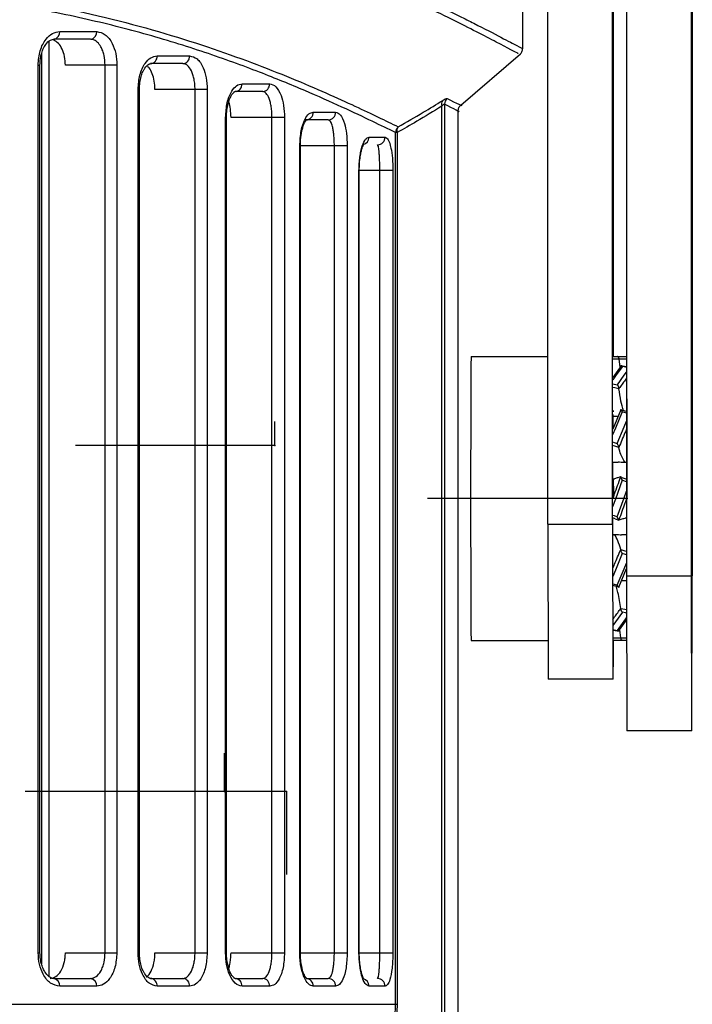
# Model space of a CAD drawing. Header units: millimetres. Extents: x -172 to 186, y -17 to 277.
# Tile 19 of 26: x 132 to 158, y 67 to 105. Entities that reach past the tile are written whole.
import ezdxf

# ---------------------------------------------------------------- set-up
doc = ezdxf.new("R2010")
doc.units = ezdxf.units.MM
doc.header["$PDSIZE"] = -1

msp = doc.modelspace()

# ---------------------------------------------------------------- linework, layer by layer
at = {"color": 7, "linetype": 'Continuous', "lineweight": 25}
for p, q in [((155.938, 172.358), (155.938, 83.358)), ((158.438, 172.358), (158.438, 83.358)), ((158.487, 172.358), (158.487, 83.358)), ((152.89, 85.358), (152.89, 135.858)), ((155.39, 85.358), (155.39, 135.858)), ((155.435, 91.858), (155.435, 135.858)), ((151.913, 103.797), (151.913, 133.858)), ((133.971, 104.454), (135.404, 104.454)), ((133.555, 104.067), (133.555, 67.845)), ((135.164, 104.154), (133.738, 104.154)), ((133.264, 103.587), (133.264, 68.325)), ((137.746, 103.511), (139.006, 103.511)), ((149.515, 101.601), (151.834, 103.592)), ((133.134, 68.758), (133.134, 103.154)), ((133.134, 103.154), (133.205, 103.154)), ((133.205, 68.758), (133.205, 103.154)), ((136.186, 103.154), (134.192, 103.154)), ((135.73, 68.758), (135.73, 103.154)), ((136.186, 103.154), (136.186, 68.758)), ((138.748, 103.211), (137.495, 103.211)), ((141.037, 102.429), (142.109, 102.429)), ((137.006, 68.758), (137.006, 102.211)), ((137.006, 102.211), (137.058, 102.211)), ((137.058, 68.758), (137.058, 102.211)), ((139.688, 102.211), (137.663, 102.211)), ((139.215, 68.758), (139.215, 102.211)), ((139.688, 102.211), (139.688, 68.758)), ((141.837, 102.129), (140.77, 102.129)), ((148.775, 66.071), (148.775, 101.56)), ((148.883, 101.634), (148.883, 66.071)), ((140.399, 68.758), (140.399, 101.129)), ((140.399, 101.129), (140.435, 101.129)), ((140.435, 68.758), (140.435, 101.129)), ((142.683, 101.129), (140.609, 101.129)), ((142.196, 68.758), (142.196, 101.129)), ((142.683, 101.129), (142.683, 68.758)), ((143.799, 101.331), (144.663, 101.331)), ((149.413, 66.071), (149.413, 101.381)), ((144.378, 101.031), (143.518, 101.031)), ((145.961, 100.364), (146.579, 100.364)), ((146.983, 66.758), (146.983, 100.537)), ((147.046, 100.537), (146.983, 100.537)), ((147.046, 100.537), (147.046, 66.758)), ((143.275, 68.758), (143.275, 100.031)), ((145.114, 100.031), (143.275, 100.031)), ((143.297, 68.758), (143.297, 100.031)), ((144.615, 68.758), (144.615, 100.031)), ((145.114, 100.031), (145.114, 68.758)), ((145.569, 68.758), (145.569, 99.064)), ((146.883, 99.064), (145.569, 99.064)), ((145.58, 68.758), (145.58, 99.064)), ((146.375, 68.758), (146.375, 99.064)), ((146.883, 99.064), (146.883, 68.758)), ((149.913, 91.858), (152.89, 91.858)), ((155.411, 91.858), (155.938, 91.858)), ((155.69, 91.465), (155.649, 91.755)), ((155.735, 91.497), (155.406, 91.045)), ((155.938, 91.461), (155.703, 91.503)), ((155.715, 89.789), (155.401, 89.04)), ((155.435, 89.723), (155.435, 89.764)), ((155.713, 89.781), (155.696, 89.721)), ((155.938, 89.724), (155.704, 89.797)), ((155.713, 89.781), (155.741, 89.772)), ((155.721, 89.803), (155.715, 89.791)), ((155.406, 89.548), (155.405, 89.066)), ((155.406, 89.548), (155.614, 89.548)), ((155.413, 89.608), (155.411, 89.548)), ((155.414, 89.548), (155.413, 89.608)), ((155.412, 89.066), (155.405, 89.066)), ((155.405, 89.066), (155.405, 89.049)), ((155.403, 87.767), (155.611, 87.767)), ((155.884, 87.767), (155.938, 87.767)), ((155.472, 87.108), (155.402, 87.108)), ((155.404, 87.108), (155.404, 86.803)), ((155.42, 87.113), (155.42, 86.358)), ((155.76, 87.177), (155.708, 87.195)), ((155.422, 86.984), (155.445, 86.459)), ((155.399, 86.332), (155.441, 86.447)), ((155.938, 86.352), (155.908, 86.268)), ((155.497, 85.572), (155.638, 85.521)), ((155.883, 85.608), (155.938, 85.608)), ((152.89, 85.358), (155.39, 85.358)), ((152.89, 85.358), (152.905, 79.358)), ((155.39, 85.358), (155.405, 79.358)), ((155.472, 84.949), (155.403, 84.949)), ((155.405, 84.959), (155.405, 84.926)), ((155.938, 84.949), (155.745, 84.949)), ((155.639, 82.926), (155.938, 83.644)), ((155.938, 83.358), (155.953, 77.358)), ((155.938, 83.358), (158.438, 83.358)), ((158.438, 83.358), (158.453, 77.358)), ((158.472, 77.358), (158.487, 83.358)), ((155.402, 82.996), (155.65, 82.918)), ((155.641, 82.935), (155.612, 82.943)), ((155.633, 82.913), (155.638, 82.925)), ((155.662, 83.017), (155.641, 82.935)), ((155.738, 83.168), (155.748, 83.167)), ((155.938, 83.167), (155.748, 83.167)), ((155.631, 81.218), (155.939, 81.647)), ((155.407, 81.258), (155.662, 81.212)), ((155.722, 80.96), (155.674, 81.264)), ((149.913, 80.858), (152.895, 80.858)), ((155.939, 80.858), (155.413, 80.858)), ((155.42, 79.358), (152.905, 79.358)), ((158.472, 77.358), (155.953, 77.358)), ((133.134, 68.758), (133.205, 68.758)), ((134.192, 68.758), (136.186, 68.758)), ((137.006, 68.758), (137.058, 68.758)), ((137.663, 68.758), (139.688, 68.758)), ((140.399, 68.758), (140.435, 68.758)), ((140.609, 68.758), (142.683, 68.758)), ((143.275, 68.758), (145.114, 68.758)), ((145.569, 68.758), (146.883, 68.758)), ((133.738, 67.758), (135.164, 67.758)), ((137.495, 67.758), (138.748, 67.758)), ((140.77, 67.758), (141.837, 67.758)), ((143.518, 67.758), (144.378, 67.758)), ((135.404, 67.458), (133.971, 67.458)), ((139.006, 67.458), (137.746, 67.458)), ((142.109, 67.458), (141.037, 67.458)), ((144.663, 67.458), (143.799, 67.458)), ((146.579, 67.458), (145.961, 67.458)), ((23.728, 66.758), (147.046, 66.758))]:
    msp.add_line(p, q, dxfattribs=at)
at = {"color": 7, "linetype": 'Continuous'}
for p, q in [((155.963, 86.358), (155.963, 90.225)), ((142.313, 88.408), (142.303, 89.345)), ((142.313, 88.408), (134.577, 88.408)), ((155.963, 86.358), (148.227, 86.358)), ((140.363, 75.008), (140.354, 76.489)), ((140.363, 75.008), (132.627, 75.008)), ((142.763, 75.008), (135.027, 75.008)), ((142.763, 75.008), (142.757, 71.789))]:
    msp.add_line(p, q, dxfattribs=at)
at = {"color": 7, "linetype": 'Continuous', "lineweight": 25, "flags": 128}
for points in [[(155.649, 91.755), (155.489, 91.756), (155.411, 91.756)], [(155.779, 91.475), (155.511, 91.107), (155.405, 90.961)], [(155.583, 90.767), (155.85, 91.135), (155.938, 91.255)], [(155.938, 91.446), (155.903, 91.453), (155.779, 91.475)], [(155.404, 90.799), (155.459, 90.789), (155.583, 90.767)], [(155.643, 90.614), (155.483, 90.643), (155.404, 90.658)], [(155.773, 89.721), (155.506, 89.083), (155.4, 88.831)], [(155.938, 89.67), (155.897, 89.683), (155.773, 89.721)], [(155.578, 88.494), (155.845, 89.132), (155.938, 89.353)], [(155.4, 88.55), (155.454, 88.533), (155.578, 88.494)], [(155.639, 88.332), (155.479, 88.382), (155.4, 88.407)], [(155.402, 87.108), (155.402, 87.192), (155.402, 87.275), (155.403, 87.358), (155.403, 87.441), (155.403, 87.523), (155.403, 87.605), (155.403, 87.686), (155.403, 87.767)], [(155.771, 87.066), (155.504, 86.33), (155.399, 86.038)], [(155.405, 87.112), (155.405, 86.922), (155.405, 86.349)], [(155.421, 86.461), (155.42, 86.922), (155.42, 87.108)], [(155.76, 87.177), (155.871, 87.137), (155.938, 87.112)], [(155.938, 87.006), (155.895, 87.021), (155.771, 87.066)], [(155.577, 85.649), (155.844, 86.386), (155.938, 86.646)], [(155.399, 85.713), (155.453, 85.694), (155.577, 85.649)], [(155.497, 85.572), (155.478, 85.579), (155.399, 85.607)], [(155.403, 84.949), (155.403, 85.029), (155.403, 85.111), (155.403, 85.192), (155.403, 85.275), (155.403, 85.357), (155.402, 85.44), (155.402, 85.524), (155.402, 85.608)], [(155.711, 84.384), (155.871, 84.333), (155.938, 84.312)], [(155.771, 84.221), (155.506, 83.583), (155.401, 83.331)], [(155.938, 84.169), (155.896, 84.183), (155.771, 84.221)], [(155.58, 82.994), (155.845, 83.632), (155.938, 83.854)], [(155.402, 83.05), (155.456, 83.033), (155.58, 82.994)], [(155.715, 82.102), (155.876, 82.072), (155.938, 82.06)], [(155.776, 81.949), (155.511, 81.581), (155.406, 81.435)], [(155.586, 81.24), (155.85, 81.609), (155.939, 81.731)], [(155.939, 81.92), (155.9, 81.926), (155.776, 81.949)], [(155.407, 81.272), (155.461, 81.263), (155.586, 81.24)], [(155.722, 80.96), (155.882, 80.959), (155.939, 80.959)]]:
    msp.add_lwpolyline(points, dxfattribs=at)
at = {"color": 7, "linetype": 'Continuous', "lineweight": 25}
for centre, radius, start, end in [((133.7, 104.424), 0.273, 278.058, 6.2523), ((135.13, 104.427), 0.275, 277.0537, 5.6368), ((137.468, 103.489), 0.279, 275.5084, 4.6103), ((138.725, 103.491), 0.281, 274.7247, 4.0502), ((140.752, 102.413), 0.285, 273.5257, 3.1374), ((141.822, 102.415), 0.287, 272.9233, 2.6516), ((149.011, 101.635), 0.247, 142.1654, 197.572), ((149.186, 101.632), 0.303, 130.853, 179.5011), ((143.508, 101.322), 0.291, 272.0155, 1.8828), ((144.37, 101.324), 0.293, 271.57, 1.4884), ((147.288, 100.532), 0.305, 131.0382, 179.1326), ((147.295, 100.607), 0.259, 143.0993, 195.7249), ((145.662, 100.361), 0.298, 283.0873, 0.5535), ((146.282, 100.361), 0.297, 270.6247, 0.6113), ((1046.626, 86.358), 896.731, 179.64858, 180.35142), ((633.772, 86.358), 475.319, 179.62632, 180.37368), ((-316.847, 86.358), 475.319, 359.62632, 0.37368), ((61.625, 80.726), 93.805, 359.16427, 0.09354), ((133.7, 67.487), 0.273, 353.7477, 81.942), ((135.13, 67.485), 0.275, 354.3632, 82.9463), ((137.468, 67.48), 0.279, 355.3897, 84.4916), ((138.725, 67.478), 0.281, 355.9498, 85.2753), ((140.752, 67.473), 0.285, 356.8626, 86.4743), ((141.822, 67.471), 0.287, 357.3484, 87.0767), ((143.508, 67.467), 0.291, 358.1172, 87.9845), ((144.37, 67.465), 0.293, 358.5116, 88.43), ((145.663, 67.462), 0.297, 359.2415, 76.9612), ((146.282, 67.461), 0.297, 359.3887, 89.3753)]:
    msp.add_arc(centre, radius, start, end, dxfattribs=at)
for points, knots in [([(63.874, 107.937), (65.213, 107.803), (67.723, 107.552), (71.599, 107.228), (75.397, 106.976), (79.333, 106.795), (83.265, 106.703), (87.225, 106.703), (91.181, 106.796), (94.507, 106.948), (97.256, 107.118), (99.441, 107.276), (101.653, 107.458), (103.868, 107.659), (105.977, 107.867), (108.142, 108.093), (110.413, 108.338), (112.58, 108.578), (114.646, 108.806), (116.532, 109.009), (118.496, 109.21), (120.419, 109.391), (122.301, 109.545), (124.996, 109.725), (128.36, 109.836), (132.255, 109.736), (135.059, 109.464), (136.991, 109.172), (138.188, 108.956), (139.385, 108.705), (140.524, 108.432), (141.623, 108.134), (142.619, 107.836), (143.608, 107.513), (144.583, 107.17), (145.566, 106.796), (146.501, 106.415), (147.35, 106.049), (148.128, 105.696), (148.833, 105.363), (149.471, 105.051), (150.295, 104.636), (151.125, 104.202), (151.78, 103.859), (151.868, 103.818), (151.913, 103.797)], [0, 0, 0, 0, 0.033431, 0.062654, 0.094571, 0.12495, 0.156508, 0.187779, 0.218588, 0.250249, 0.26704, 0.284644, 0.303063, 0.320966, 0.339146, 0.355486, 0.375408, 0.396954, 0.411564, 0.429679, 0.447243, 0.464841, 0.482803, 0.500292, 0.542476, 0.583585, 0.625099, 0.639783, 0.655096, 0.67104, 0.687617, 0.702672, 0.719062, 0.733288, 0.750343, 0.768676, 0.786621, 0.804882, 0.82228, 0.840053, 0.858055, 0.875666, 0.917717, 0.958396, 1, 1, 1, 1]), ([(151.696, 103.63), (151.722, 103.614), (151.812, 103.56), (151, 103.987), (149.306, 104.875), (146.693, 106.109), (143.268, 107.441), (139.056, 108.628), (134.091, 109.42), (128.432, 109.659), (122.175, 109.359), (115.421, 108.664), (108.269, 107.843), (100.795, 107.099), (93.082, 106.557), (87.866, 106.485), (85.249, 106.449)], [0, 0, 0, 0, 0.030943, 0.105101, 0.179689, 0.254639, 0.32918, 0.404081, 0.478224, 0.552273, 0.627106, 0.701417, 0.775966, 0.850844, 0.92518, 1, 1, 1, 1]), ([(146.983, 100.537), (146.705, 100.674), (146.149, 100.947), (144.953, 101.513), (143.496, 102.162), (141.73, 102.886), (139.65, 103.645), (137.304, 104.372), (134.741, 105.016), (131.972, 105.542), (128.952, 105.926), (125.709, 106.133), (122.283, 106.179), (118.707, 106.065), (115.038, 105.821), (111.063, 105.489), (107.086, 105.13), (103.207, 104.799), (99.673, 104.529), (96.133, 104.301), (92.505, 104.129), (88.852, 104.022), (84.437, 103.977), (79.178, 104.068), (74.515, 104.292), (71.22, 104.507), (69.403, 104.639), (67.605, 104.78), (65.76, 104.933), (63.616, 105.118), (61.498, 105.306), (59.6, 105.474), (57.887, 105.622), (56.187, 105.761), (54.384, 105.895), (51.879, 106.055), (48.667, 106.18), (45.089, 106.141), (41.899, 105.944), (39.07, 105.604), (36.983, 105.229), (35.496, 104.902), (34.555, 104.674), (33.667, 104.439), (32.814, 104.196), (31.955, 103.933), (30.839, 103.568), (29.564, 103.111), (28.213, 102.579), (27.03, 102.077), (25.994, 101.609), (25.108, 101.191), (24.353, 100.821), (23.976, 100.631), (23.79, 100.537)], [0, 0, 0, 0, 0.0249, 0.049657, 0.07403, 0.099201, 0.125317, 0.15107, 0.175719, 0.200469, 0.225125, 0.250219, 0.275018, 0.299259, 0.323846, 0.347441, 0.375027, 0.397257, 0.417247, 0.437498, 0.45895, 0.479776, 0.499984, 0.534219, 0.569407, 0.5803, 0.591809, 0.601418, 0.612242, 0.62485, 0.640261, 0.651181, 0.660273, 0.672644, 0.68377, 0.695425, 0.72237, 0.749618, 0.772902, 0.795833, 0.819186, 0.828188, 0.837625, 0.846583, 0.854999, 0.864338, 0.874602, 0.893032, 0.91102, 0.929334, 0.946671, 0.964377, 0.982371, 1, 1, 1, 1]), ([(85.258, 104.256), (87.696, 104.284), (92.593, 104.341), (99.824, 104.772), (106.862, 105.351), (113.596, 105.961), (119.95, 106.401), (125.846, 106.412), (131.174, 105.955), (135.849, 105.043), (139.825, 103.867), (143.055, 102.632), (145.587, 101.497), (146.587, 101.007), (147.088, 100.762)], [0, 0, 0, 0, 0.082957, 0.166598, 0.24973, 0.333315, 0.416707, 0.499619, 0.583341, 0.666663, 0.749661, 0.833295, 0.916564, 1, 1, 1, 1]), ([(133.134, 103.154), (133.15, 103.345), (133.183, 103.728), (133.41, 104.155), (133.685, 104.409), (133.876, 104.439), (133.971, 104.454)], [0, 0, 0, 0, 0.279526, 0.558819, 0.778889, 1, 1, 1, 1]), ([(135.404, 104.454), (135.519, 104.43), (135.749, 104.381), (136.004, 104.037), (136.158, 103.608), (136.177, 103.305), (136.186, 103.154)], [0, 0, 0, 0, 0.279672, 0.559029, 0.778999, 1, 1, 1, 1]), ([(133.205, 103.154), (133.209, 103.237), (133.216, 103.4), (133.266, 103.621), (133.337, 103.806), (133.448, 103.992), (133.604, 104.141), (133.724, 104.153), (133.78, 104.159)], [0, 0, 0, 0, 0.150202, 0.292877, 0.427852, 0.556017, 0.790218, 1, 1, 1, 1]), ([(134.192, 103.154), (134.185, 103.265), (134.173, 103.488), (134.072, 103.783), (133.925, 104.017), (133.798, 104.09), (133.734, 104.127)], [0, 0, 0, 0, 0.248431, 0.496805, 0.746798, 1, 1, 1, 1]), ([(135.73, 103.154), (135.722, 103.281), (135.711, 103.475), (135.64, 103.709), (135.557, 103.891), (135.449, 104.033), (135.311, 104.134), (135.216, 104.147), (135.164, 104.154)], [0, 0, 0, 0, 0.239104, 0.366866, 0.499941, 0.684152, 0.825717, 1, 1, 1, 1]), ([(151.808, 103.57), (151.823, 103.585), (151.854, 103.615), (151.887, 103.671), (151.909, 103.733), (151.911, 103.776), (151.913, 103.798)], [0, 0, 0, 0, 0.247232, 0.5, 0.752768, 1, 1, 1, 1]), ([(137.006, 102.211), (137.021, 102.404), (137.05, 102.79), (137.253, 103.216), (137.496, 103.467), (137.663, 103.496), (137.746, 103.511)], [0, 0, 0, 0, 0.279503, 0.558708, 0.778848, 1, 1, 1, 1]), ([(139.006, 103.511), (139.105, 103.487), (139.304, 103.44), (139.527, 103.1), (139.663, 102.67), (139.68, 102.364), (139.688, 102.211)], [0, 0, 0, 0, 0.279783, 0.558981, 0.779119, 1, 1, 1, 1]), ([(137.242, 102.989), (137.25, 103.004), (137.303, 103.103), (137.415, 103.204), (137.501, 103.212), (137.541, 103.216)], [0, 0, 0, 0, 0.085659, 0.576973, 1, 1, 1, 1]), ([(137.663, 102.211), (137.658, 102.321), (137.647, 102.54), (137.563, 102.827), (137.469, 103.021), (137.398, 103.076), (137.378, 103.091)], [0, 0, 0, 0, 0.294107, 0.588037, 0.88693, 1, 1, 1, 1]), ([(139.215, 102.211), (139.213, 102.278), (139.21, 102.413), (139.181, 102.603), (139.137, 102.779), (139.06, 102.981), (138.963, 103.114), (138.85, 103.196), (138.788, 103.205), (138.748, 103.211)], [0, 0, 0, 0, 0.123987, 0.250763, 0.371542, 0.500723, 0.749764, 0.835937, 1, 1, 1, 1]), ([(137.058, 102.211), (137.062, 102.301), (137.069, 102.475), (137.119, 102.706), (137.178, 102.88), (137.224, 102.958), (137.242, 102.989)], [0, 0, 0, 0, 0.296361, 0.574199, 0.83379, 1, 1, 1, 1]), ([(140.399, 101.129), (140.412, 101.325), (140.438, 101.716), (140.616, 102.141), (140.825, 102.386), (140.966, 102.414), (141.037, 102.429)], [0, 0, 0, 0, 0.279346, 0.558547, 0.778834, 1, 1, 1, 1]), ([(142.109, 102.429), (142.192, 102.406), (142.357, 102.36), (142.545, 102.028), (142.662, 101.596), (142.676, 101.285), (142.683, 101.129)], [0, 0, 0, 0, 0.2800056, 0.5592667, 0.779348, 1, 1, 1, 1]), ([(140.435, 101.129), (140.438, 101.222), (140.445, 101.402), (140.49, 101.641), (140.549, 101.83), (140.633, 102.011), (140.694, 102.069), (140.732, 102.106)], [0, 0, 0, 0, 0.198504, 0.384636, 0.558781, 0.720868, 1, 1, 1, 1]), ([(140.732, 102.106), (140.734, 102.108), (140.77, 102.153), (140.794, 102.143), (140.818, 102.134)], [0, 0, 0, 0, 0.0425028, 1, 1, 1, 1]), ([(142.196, 101.129), (142.194, 101.197), (142.192, 101.336), (142.169, 101.53), (142.134, 101.708), (142.074, 101.908), (141.999, 102.038), (141.913, 102.115), (141.866, 102.123), (141.837, 102.129)], [0, 0, 0, 0, 0.123565, 0.250627, 0.3708, 0.500609, 0.749742, 0.842024, 1, 1, 1, 1]), ([(140.609, 101.129), (140.604, 101.234), (140.595, 101.443), (140.557, 101.652), (140.524, 101.728), (140.522, 101.731)], [0, 0, 0, 0, 0.4868832, 0.9732051, 1, 1, 1, 1]), ([(148.775, 101.56), (148.454, 101.362), (147.88, 101.009), (147.301, 100.681), (147.046, 100.537)], [0, 0, 0, 0, 0.559995, 1, 1, 1, 1]), ([(147.088, 100.762), (147.412, 100.947), (147.991, 101.276), (148.564, 101.63), (148.816, 101.786)], [0, 0, 0, 0, 0.559996, 1, 1, 1, 1]), ([(148.883, 101.634), (148.879, 101.636), (148.871, 101.638), (148.839, 101.62), (148.801, 101.584), (148.775, 101.56)], [0, 0, 0, 0, 0.23467, 0.475063, 1, 1, 1, 1]), ([(148.816, 101.786), (148.862, 101.813), (148.945, 101.862), (148.974, 101.861), (148.988, 101.861)], [0, 0, 0, 0, 0.559927, 1, 1, 1, 1]), ([(149.403, 101.381), (149.406, 101.379), (149.576, 101.287), (149.226, 101.462), (148.883, 101.634)], [0, 0, 0, 0, 0.019126, 1, 1, 1, 1]), ([(148.988, 101.861), (149.332, 101.689), (149.681, 101.515), (149.513, 101.606), (149.511, 101.607)], [0, 0, 0, 0, 0.986802, 1, 1, 1, 1]), ([(149.413, 101.376), (149.414, 101.397), (149.417, 101.44), (149.438, 101.502), (149.471, 101.558), (149.502, 101.588), (149.517, 101.603)], [0, 0, 0, 0, 0.247221, 0.500001, 0.752781, 1, 1, 1, 1]), ([(143.275, 100.031), (143.286, 100.231), (143.309, 100.631), (143.459, 101.053), (143.629, 101.29), (143.742, 101.318), (143.799, 101.331)], [0, 0, 0, 0, 0.279102, 0.55839, 0.778951, 1, 1, 1, 1]), ([(144.663, 101.331), (144.727, 101.31), (144.855, 101.266), (145.002, 100.943), (145.096, 100.511), (145.108, 100.191), (145.114, 100.031)], [0, 0, 0, 0, 0.2802037, 0.5598188, 0.7796204, 1, 1, 1, 1]), ([(143.297, 100.031), (143.298, 100.094), (143.301, 100.225), (143.322, 100.417), (143.355, 100.603), (143.399, 100.768), (143.45, 100.9), (143.521, 101.028), (143.55, 101.033), (143.569, 101.036)], [0, 0, 0, 0, 0.101119, 0.209797, 0.325252, 0.447608, 0.57616, 0.711333, 1, 1, 1, 1]), ([(144.615, 100.031), (144.614, 100.102), (144.612, 100.247), (144.596, 100.446), (144.573, 100.625), (144.532, 100.821), (144.468, 100.994), (144.408, 101.019), (144.378, 101.031)], [0, 0, 0, 0, 0.123002, 0.250817, 0.37005, 0.500996, 0.750291, 1, 1, 1, 1]), ([(145.569, 99.064), (145.57, 99.156), (145.574, 99.34), (145.602, 99.599), (145.643, 99.831), (145.713, 100.087), (145.822, 100.315), (145.914, 100.348), (145.961, 100.364)], [0, 0, 0, 0, 0.124338, 0.250394, 0.373787, 0.500791, 0.750444, 1, 1, 1, 1]), ([(146.579, 100.364), (146.622, 100.344), (146.707, 100.303), (146.805, 99.996), (146.871, 99.564), (146.879, 99.23), (146.883, 99.064)], [0, 0, 0, 0, 0.279472, 0.55892, 0.779703, 1, 1, 1, 1]), ([(145.58, 99.064), (145.582, 99.16), (145.586, 99.349), (145.615, 99.599), (145.653, 99.797), (145.702, 99.98), (145.75, 100.072), (145.737, 100.068), (145.734, 100.067)], [0, 0, 0, 0, 0.168985, 0.330911, 0.486114, 0.63472, 0.910897, 1, 1, 1, 1]), ([(146.375, 99.064), (146.375, 99.139), (146.375, 99.293), (146.369, 99.499), (146.36, 99.678), (146.345, 99.868), (146.321, 100.029), (146.297, 100.052), (146.285, 100.064)], [0, 0, 0, 0, 0.121979, 0.251107, 0.369091, 0.501756, 0.750864, 1, 1, 1, 1]), ([(155.649, 91.761), (155.648, 91.768), (155.648, 91.782), (155.643, 91.801), (155.636, 91.82), (155.625, 91.84), (155.611, 91.852), (155.598, 91.857), (155.592, 91.858), (155.589, 91.858)], [0, 0, 0, 0, 0.104509, 0.221957, 0.353791, 0.500179, 0.749405, 0.909785, 1, 1, 1, 1]), ([(155.649, 91.761), (155.649, 91.76), (155.649, 91.758), (155.649, 91.756), (155.649, 91.755)], [0, 0, 0, 0, 0.56, 1, 1, 1, 1]), ([(155.938, 91.758), (155.922, 91.758), (155.866, 91.759), (155.769, 91.76), (155.689, 91.761), (155.649, 91.761)], [0, 0, 0, 0, 0.166653, 0.583327, 1, 1, 1, 1]), ([(155.779, 91.475), (155.777, 91.477), (155.77, 91.484), (155.757, 91.494), (155.743, 91.498), (155.731, 91.493), (155.724, 91.484), (155.72, 91.472), (155.72, 91.461), (155.719, 91.456)], [0, 0, 0, 0, 0.083899, 0.250615, 0.499828, 0.646141, 0.77788, 0.895317, 1, 1, 1, 1]), ([(155.938, 91.022), (155.92, 90.997), (155.861, 90.917), (155.763, 90.783), (155.683, 90.674), (155.643, 90.619)], [0, 0, 0, 0, 0.1854242, 0.5927121, 1, 1, 1, 1]), ([(155.643, 90.619), (155.642, 90.625), (155.641, 90.638), (155.636, 90.66), (155.63, 90.683), (155.619, 90.712), (155.605, 90.738), (155.592, 90.756), (155.585, 90.764), (155.583, 90.767)], [0, 0, 0, 0, 0.104509, 0.221957, 0.353791, 0.500179, 0.749405, 0.909785, 1, 1, 1, 1]), ([(155.643, 90.619), (155.643, 90.618), (155.643, 90.616), (155.643, 90.614), (155.643, 90.614)], [0, 0, 0, 0, 0.56, 1, 1, 1, 1]), ([(155.825, 89.759), (155.788, 89.883), (155.705, 90.161), (155.665, 90.452), (155.643, 90.614)], [0, 0, 0, 0, 0.445574, 1, 1, 1, 1]), ([(155.714, 89.784), (155.714, 89.783), (155.714, 89.782), (155.713, 89.781), (155.713, 89.781)], [0, 0, 0, 0, 0.56, 1, 1, 1, 1]), ([(155.773, 89.721), (155.771, 89.725), (155.765, 89.737), (155.751, 89.759), (155.737, 89.779), (155.726, 89.79), (155.719, 89.793), (155.715, 89.792), (155.714, 89.786), (155.714, 89.784)], [0, 0, 0, 0, 0.0838991, 0.2506153, 0.4998277, 0.6461415, 0.7778801, 0.895317, 1, 1, 1, 1]), ([(155.938, 89.048), (155.918, 89.001), (155.858, 88.858), (155.758, 88.621), (155.678, 88.43), (155.638, 88.335)], [0, 0, 0, 0, 0.198639, 0.599319, 1, 1, 1, 1]), ([(155.638, 88.335), (155.638, 88.339), (155.637, 88.347), (155.632, 88.365), (155.626, 88.388), (155.614, 88.418), (155.6, 88.45), (155.587, 88.477), (155.581, 88.49), (155.578, 88.494)], [0, 0, 0, 0, 0.104509, 0.221957, 0.353791, 0.500179, 0.749405, 0.909785, 1, 1, 1, 1]), ([(155.638, 88.335), (155.638, 88.334), (155.638, 88.333), (155.639, 88.332), (155.639, 88.332)], [0, 0, 0, 0, 0.56, 1, 1, 1, 1]), ([(155.883, 87.748), (155.823, 87.853), (155.715, 88.038), (155.662, 88.243), (155.639, 88.332)], [0, 0, 0, 0, 0.562284, 1, 1, 1, 1]), ([(155.883, 87.748), (155.832, 87.752), (155.741, 87.758), (155.65, 87.764), (155.611, 87.767)], [0, 0, 0, 0, 0.56, 1, 1, 1, 1]), ([(155.884, 87.767), (155.883, 87.763), (155.883, 87.757), (155.883, 87.751), (155.883, 87.748)], [0, 0, 0, 0, 0.56, 1, 1, 1, 1]), ([(155.441, 86.447), (155.451, 86.476), (155.501, 86.614), (155.591, 86.863), (155.671, 87.084), (155.711, 87.194)], [0, 0, 0, 0, 0.114687, 0.557343, 1, 1, 1, 1]), ([(155.711, 87.194), (155.678, 87.185), (155.62, 87.169), (155.518, 87.14), (155.472, 87.127)], [0, 0, 0, 0, 0.55797, 1, 1, 1, 1]), ([(155.472, 87.108), (155.472, 87.111), (155.472, 87.118), (155.472, 87.124), (155.472, 87.127)], [0, 0, 0, 0, 0.56, 1, 1, 1, 1]), ([(155.771, 87.066), (155.768, 87.071), (155.762, 87.085), (155.749, 87.113), (155.735, 87.143), (155.723, 87.167), (155.716, 87.182), (155.712, 87.192), (155.711, 87.193), (155.711, 87.194)], [0, 0, 0, 0, 0.083899, 0.250615, 0.499828, 0.646141, 0.77788, 0.895317, 1, 1, 1, 1]), ([(155.711, 87.194), (155.711, 87.194), (155.711, 87.194), (155.711, 87.194), (155.711, 87.194)], [0, 0, 0, 0, 0.56, 1, 1, 1, 1]), ([(155.908, 86.268), (155.897, 86.24), (155.847, 86.101), (155.757, 85.852), (155.678, 85.631), (155.638, 85.521)], [0, 0, 0, 0, 0.1146868, 0.5573434, 1, 1, 1, 1]), ([(155.638, 85.521), (155.637, 85.522), (155.636, 85.524), (155.632, 85.533), (155.625, 85.548), (155.614, 85.572), (155.599, 85.602), (155.586, 85.63), (155.58, 85.644), (155.577, 85.649)], [0, 0, 0, 0, 0.104509, 0.221957, 0.353791, 0.500179, 0.749405, 0.909785, 1, 1, 1, 1]), ([(155.882, 85.588), (155.822, 85.572), (155.715, 85.542), (155.661, 85.527), (155.638, 85.521)], [0, 0, 0, 0, 0.562284, 1, 1, 1, 1]), ([(155.638, 85.521), (155.638, 85.521), (155.638, 85.521), (155.638, 85.521), (155.638, 85.521)], [0, 0, 0, 0, 0.56, 1, 1, 1, 1]), ([(155.883, 85.608), (155.883, 85.604), (155.883, 85.598), (155.882, 85.591), (155.882, 85.588)], [0, 0, 0, 0, 0.56, 1, 1, 1, 1]), ([(155.472, 84.949), (155.472, 84.952), (155.472, 84.958), (155.473, 84.965), (155.473, 84.967)], [0, 0, 0, 0, 0.56, 1, 1, 1, 1]), ([(155.711, 84.384), (155.679, 84.496), (155.62, 84.698), (155.518, 84.885), (155.473, 84.967)], [0, 0, 0, 0, 0.55797, 1, 1, 1, 1]), ([(155.473, 84.967), (155.524, 84.964), (155.614, 84.958), (155.705, 84.951), (155.745, 84.949)], [0, 0, 0, 0, 0.56, 1, 1, 1, 1]), ([(155.401, 83.636), (155.425, 83.694), (155.489, 83.847), (155.592, 84.095), (155.672, 84.285), (155.712, 84.38)], [0, 0, 0, 0, 0.232398, 0.616199, 1, 1, 1, 1]), ([(155.712, 84.38), (155.711, 84.381), (155.711, 84.382), (155.711, 84.383), (155.711, 84.384)], [0, 0, 0, 0, 0.56, 1, 1, 1, 1]), ([(155.771, 84.221), (155.769, 84.226), (155.763, 84.238), (155.749, 84.265), (155.735, 84.297), (155.724, 84.328), (155.717, 84.35), (155.713, 84.368), (155.712, 84.376), (155.712, 84.38)], [0, 0, 0, 0, 0.0838991, 0.2506153, 0.4998277, 0.6461415, 0.7778801, 0.895317, 1, 1, 1, 1]), ([(155.715, 82.102), (155.684, 82.307), (155.642, 82.583), (155.566, 82.85), (155.547, 82.919)], [0, 0, 0, 0, 0.739433, 1, 1, 1, 1]), ([(155.64, 82.931), (155.64, 82.929), (155.639, 82.924), (155.634, 82.922), (155.628, 82.925), (155.616, 82.937), (155.602, 82.956), (155.589, 82.978), (155.582, 82.99), (155.58, 82.994)], [0, 0, 0, 0, 0.104509, 0.221957, 0.353791, 0.500179, 0.749405, 0.909785, 1, 1, 1, 1]), ([(155.64, 82.931), (155.64, 82.932), (155.641, 82.933), (155.641, 82.934), (155.641, 82.935)], [0, 0, 0, 0, 0.56, 1, 1, 1, 1]), ([(155.406, 81.669), (155.43, 81.702), (155.493, 81.79), (155.597, 81.932), (155.676, 82.042), (155.716, 82.096)], [0, 0, 0, 0, 0.232398, 0.616199, 1, 1, 1, 1]), ([(155.716, 82.096), (155.716, 82.097), (155.716, 82.099), (155.715, 82.101), (155.715, 82.102)], [0, 0, 0, 0, 0.56, 1, 1, 1, 1]), ([(155.776, 81.949), (155.774, 81.951), (155.767, 81.959), (155.754, 81.977), (155.74, 82.003), (155.728, 82.032), (155.721, 82.055), (155.717, 82.077), (155.716, 82.09), (155.716, 82.096)], [0, 0, 0, 0, 0.083899, 0.250615, 0.499828, 0.646141, 0.77788, 0.895317, 1, 1, 1, 1]), ([(155.413, 80.958), (155.437, 80.958), (155.5, 80.957), (155.603, 80.956), (155.682, 80.955), (155.722, 80.954)], [0, 0, 0, 0, 0.232398, 0.616199, 1, 1, 1, 1]), ([(155.646, 81.26), (155.646, 81.255), (155.645, 81.244), (155.64, 81.231), (155.633, 81.222), (155.622, 81.218), (155.608, 81.222), (155.595, 81.231), (155.588, 81.238), (155.586, 81.24)], [0, 0, 0, 0, 0.104509, 0.221957, 0.353791, 0.500179, 0.749405, 0.909785, 1, 1, 1, 1]), ([(155.722, 80.954), (155.722, 80.955), (155.722, 80.957), (155.722, 80.959), (155.722, 80.96)], [0, 0, 0, 0, 0.56, 1, 1, 1, 1]), ([(155.782, 80.858), (155.78, 80.858), (155.774, 80.858), (155.76, 80.863), (155.746, 80.876), (155.734, 80.895), (155.727, 80.914), (155.723, 80.934), (155.722, 80.948), (155.722, 80.954)], [0, 0, 0, 0, 0.083899, 0.250615, 0.499828, 0.646141, 0.77788, 0.895317, 1, 1, 1, 1]), ([(133.971, 67.458), (133.85, 67.482), (133.608, 67.53), (133.332, 67.876), (133.164, 68.305), (133.144, 68.607), (133.134, 68.758)], [0, 0, 0, 0, 0.279637, 0.558962, 0.778961, 1, 1, 1, 1]), ([(133.78, 67.753), (133.724, 67.758), (133.605, 67.771), (133.449, 67.919), (133.338, 68.105), (133.267, 68.29), (133.216, 68.511), (133.209, 68.674), (133.205, 68.758)], [0, 0, 0, 0, 0.209252, 0.443613, 0.571617, 0.706808, 0.849154, 1, 1, 1, 1]), ([(133.595, 67.758), (133.673, 67.773), (133.83, 67.802), (134.028, 68.031), (134.137, 68.308), (134.185, 68.56), (134.189, 68.692), (134.192, 68.758)], [0, 0, 0, 0, 0.249773, 0.499321, 0.748387, 0.874942, 1, 1, 1, 1]), ([(135.164, 67.758), (135.238, 67.772), (135.387, 67.802), (135.546, 67.996), (135.64, 68.202), (135.711, 68.436), (135.722, 68.631), (135.73, 68.758)], [0, 0, 0, 0, 0.250294, 0.499677, 0.632828, 0.760678, 1, 1, 1, 1]), ([(136.186, 68.758), (136.171, 68.565), (136.142, 68.181), (135.932, 67.755), (135.676, 67.503), (135.494, 67.473), (135.404, 67.458)], [0, 0, 0, 0, 0.279538, 0.558771, 0.778875, 1, 1, 1, 1]), ([(137.746, 67.458), (137.64, 67.481), (137.428, 67.529), (137.183, 67.872), (137.033, 68.302), (137.015, 68.605), (137.006, 68.758)], [0, 0, 0, 0, 0.279723, 0.559074, 0.779023, 1, 1, 1, 1]), ([(137.241, 67.981), (137.224, 68.011), (137.178, 68.089), (137.119, 68.262), (137.069, 68.493), (137.062, 68.667), (137.058, 68.758)], [0, 0, 0, 0, 0.16318, 0.423457, 0.70131, 1, 1, 1, 1]), ([(137.321, 67.823), (137.328, 67.826), (137.401, 67.851), (137.518, 68.034), (137.615, 68.303), (137.657, 68.558), (137.661, 68.691), (137.663, 68.758)], [0, 0, 0, 0, 0.035367, 0.356321, 0.676721, 0.839401, 1, 1, 1, 1]), ([(138.748, 67.758), (138.788, 67.764), (138.85, 67.773), (138.963, 67.855), (139.06, 67.988), (139.138, 68.19), (139.181, 68.366), (139.21, 68.556), (139.213, 68.691), (139.215, 68.758)], [0, 0, 0, 0, 0.1643383, 0.2507951, 0.4997262, 0.6289126, 0.7497637, 0.8762528, 1, 1, 1, 1]), ([(139.688, 68.758), (139.675, 68.563), (139.648, 68.175), (139.464, 67.75), (139.241, 67.502), (139.084, 67.472), (139.006, 67.458)], [0, 0, 0, 0, 0.279406, 0.558635, 0.778847, 1, 1, 1, 1]), ([(141.037, 67.458), (140.947, 67.481), (140.767, 67.527), (140.555, 67.864), (140.423, 68.295), (140.407, 68.603), (140.399, 68.758)], [0, 0, 0, 0, 0.279864, 0.55905, 0.779173, 1, 1, 1, 1]), ([(140.733, 67.779), (140.694, 67.816), (140.633, 67.875), (140.549, 68.055), (140.49, 68.244), (140.445, 68.483), (140.438, 68.664), (140.435, 68.758)], [0, 0, 0, 0, 0.2792264, 0.4413778, 0.6152047, 0.8007995, 1, 1, 1, 1]), ([(140.522, 68.156), (140.526, 68.166), (140.548, 68.226), (140.576, 68.361), (140.604, 68.553), (140.608, 68.69), (140.609, 68.758)], [0, 0, 0, 0, 0.069113, 0.377354, 0.689699, 1, 1, 1, 1]), ([(141.837, 67.758), (141.866, 67.763), (141.913, 67.771), (141.999, 67.849), (142.074, 67.979), (142.135, 68.179), (142.169, 68.357), (142.192, 68.551), (142.194, 68.689), (142.196, 68.758)], [0, 0, 0, 0, 0.15823, 0.250746, 0.499865, 0.629652, 0.749872, 0.876661, 1, 1, 1, 1]), ([(142.683, 68.758), (142.672, 68.56), (142.649, 68.164), (142.491, 67.742), (142.305, 67.5), (142.175, 67.472), (142.109, 67.458)], [0, 0, 0, 0, 0.279191, 0.558475, 0.778895, 1, 1, 1, 1]), ([(143.799, 67.458), (143.735, 67.475), (143.606, 67.51), (143.461, 67.747), (143.369, 68.005), (143.316, 68.236), (143.281, 68.489), (143.277, 68.668), (143.275, 68.758)], [0, 0, 0, 0, 0.249552, 0.498725, 0.624906, 0.749015, 0.874961, 1, 1, 1, 1]), ([(143.569, 67.753), (143.561, 67.75), (143.543, 67.745), (143.465, 67.853), (143.396, 68.029), (143.346, 68.222), (143.306, 68.47), (143.3, 68.66), (143.297, 68.758)], [0, 0, 0, 0, 0.199035, 0.428889, 0.557666, 0.695214, 0.842357, 1, 1, 1, 1]), ([(144.378, 67.758), (144.408, 67.77), (144.468, 67.795), (144.532, 67.968), (144.573, 68.164), (144.596, 68.343), (144.612, 68.542), (144.614, 68.687), (144.615, 68.758)], [0, 0, 0, 0, 0.249935, 0.499589, 0.630551, 0.749861, 0.877305, 1, 1, 1, 1]), ([(145.114, 68.758), (145.104, 68.555), (145.085, 68.149), (144.959, 67.731), (144.814, 67.498), (144.713, 67.471), (144.663, 67.458)], [0, 0, 0, 0, 0.278874, 0.558391, 0.779184, 1, 1, 1, 1]), ([(145.961, 67.458), (145.909, 67.478), (145.805, 67.519), (145.674, 67.835), (145.586, 68.27), (145.574, 68.595), (145.569, 68.758)], [0, 0, 0, 0, 0.279473, 0.559389, 0.779518, 1, 1, 1, 1]), ([(145.738, 67.751), (145.74, 67.75), (145.753, 67.745), (145.708, 67.825), (145.66, 67.996), (145.619, 68.194), (145.587, 68.453), (145.582, 68.654), (145.58, 68.758)], [0, 0, 0, 0, 0.0640835, 0.3344414, 0.4850638, 0.6458426, 0.8173885, 1, 1, 1, 1]), ([(146.285, 67.758), (146.297, 67.769), (146.321, 67.792), (146.345, 67.954), (146.36, 68.145), (146.369, 68.325), (146.375, 68.53), (146.375, 68.683), (146.375, 68.758)], [0, 0, 0, 0, 0.249407, 0.499472, 0.6321, 0.750123, 0.878575, 1, 1, 1, 1]), ([(146.883, 68.758), (146.876, 68.547), (146.862, 68.125), (146.776, 67.717), (146.68, 67.496), (146.612, 67.47), (146.579, 67.458)], [0, 0, 0, 0, 0.278494, 0.558694, 0.779775, 1, 1, 1, 1]), ([(137.541, 67.753), (137.501, 67.757), (137.415, 67.765), (137.303, 67.865), (137.25, 67.966), (137.241, 67.981)], [0, 0, 0, 0, 0.4201358, 0.9098212, 1, 1, 1, 1]), ([(140.818, 67.753), (140.795, 67.743), (140.77, 67.734), (140.734, 67.778), (140.733, 67.779)], [0, 0, 0, 0, 0.95994, 1, 1, 1, 1]), ([(146.948, 66.096), (146.959, 66.219), (146.98, 66.438), (146.982, 66.66), (146.983, 66.758)], [0, 0, 0, 0, 0.559889, 1, 1, 1, 1]), ([(147.046, 66.758), (147.044, 66.629), (147.04, 66.399), (147.019, 66.171), (147.009, 66.071)], [0, 0, 0, 0, 0.559894, 1, 1, 1, 1])]:
    msp.add_open_spline(points, degree=3, knots=knots, dxfattribs=at)
at = {"color": 7, "linetype": 'Continuous'}
for p in [(142.313, 88.408), (155.963, 86.358), (140.363, 75.008), (142.763, 75.008)]:
    msp.add_point(p, dxfattribs=at)

doc.saveas('drawing.dxf')
